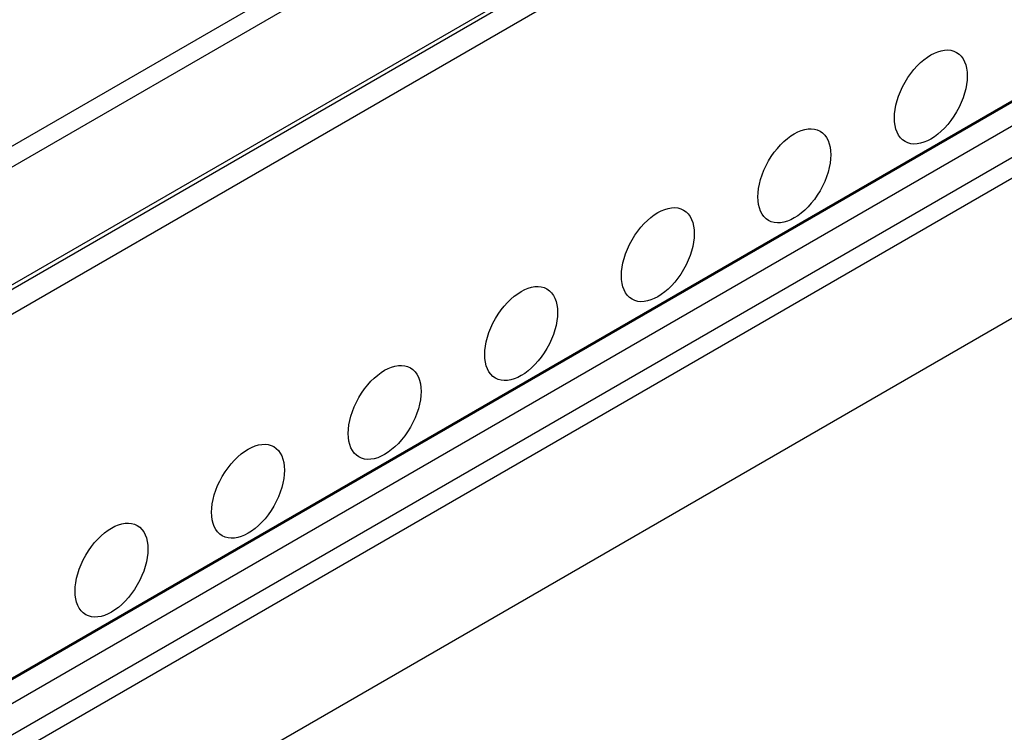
# Model space of a CAD drawing. Header units: millimetres. Extents: x 2241524 to 2686701, y -1965833 to -1461615.
# Tile 92 of 143: x 2341385 to 2341597, y -1954429 to -1954276. Entities that reach past the tile are written whole.
import ezdxf

# ---------------------------------------------------------------- set-up
doc = ezdxf.new("R2010")
doc.units = ezdxf.units.MM
doc.header["$LTSCALE"] = 100
doc.layers.add('CA_PODLAHA OBRYS', color=12, linetype='Continuous', lineweight=25)

msp = doc.modelspace()

# ---------------------------------------------------------------- linework, layer by layer
at = {"layer": 'CA_PODLAHA OBRYS'}
for p, q in [((2339311.15777, -1955529.14356), (2343184.17569, -1953293.05561)), ((2339311.94344, -1955529.59717), (2343184.17569, -1953293.96283)), ((2343188.54574, -1953296.8831), (2339320.58586, -1955530.05077)), ((2339388.54667, -1955569.28797), (2343234.01332, -1953349.10677)), ((2339388.78238, -1955569.42405), (2343234.17616, -1953349.28492)), ((2339393.26072, -1955572.00963), (2343234.17616, -1953354.45606)), ((2342017.01971, -1953941.51132), (2341269.05787, -1954373.34729)), ((2341269.05787, -1954368.81119), (2342007.59162, -1953942.41853)), ((2340892.01283, -1954713.50883), (2341841.89293, -1954165.0953)), ((2341841.89293, -1954169.63139), (2340901.44092, -1954712.60161)), ((2341307.00594, -1954508.56819), (2341856.97788, -1954191.04174)), ((2341307.00672, -1954508.56864), (2341856.97788, -1954191.04265))]:
    msp.add_line(p, q, dxfattribs=at)
for centre in [(2341581.36337, -1954292.37804), (2341551.90059, -1954309.38839), (2341522.4378, -1954326.39873), (2341492.97502, -1954343.40908), (2341463.51224, -1954360.41942), (2341434.04946, -1954377.42977), (2341404.58667, -1954394.44011)]:
    msp.add_ellipse(centre, major_axis=(5.55556, 9.6225), ratio=0.577350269, dxfattribs=at)
msp.add_open_spline([(2343254.66193, -1953740.87297), (2343254.66229, -1953745.31058), (2343254.07348, -1953749.77058), (2343249.62209, -1953767.0914), (2343241.64408, -1953780.592), (2343207.56415, -1953819.24915), (2343173.39735, -1953846.22678), (2343104.56531, -1953892.26587), (2343083.04902, -1953905.93933), (2342994.33539, -1953960.89716), (2342912.24411, -1954008.17999), (2342786.35272, -1954081.39956), (2342747.81766, -1954103.91279), (2342636.0254, -1954170.42159), (2342566.19179, -1954213.41577), (2342464.95141, -1954280.0778), (2342433.40289, -1954301.51972), (2342374.14426, -1954343.1636), (2342347.37581, -1954362.54564), (2342294.21273, -1954401.95403), (2342268.85096, -1954421.18477), (2342204.17975, -1954470.61107), (2342165.04518, -1954500.8796), (2342082.7661, -1954563.26115), (2342044.79058, -1954591.54212), (2341954.6114, -1954656.81733), (2341904.24832, -1954691.99725), (2341774.00562, -1954779.7121), (2341694.54615, -1954830.39854), (2341482.21426, -1954960.13506), (2341346.26044, -1955037.84254), (2341121.79864, -1955161.88903), (2341032.95188, -1955209.91181), (2340857.14551, -1955303.96866), (2340769.56211, -1955350.39021), (2340679.45278, -1955398.21163)], degree=3, knots=[34.314165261, 34.314165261, 34.314165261, 34.314165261, 55.644998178, 55.644998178, 116.35404601, 116.35404601, 215.116550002, 215.116550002, 256.18861802, 256.18861802, 388.553161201, 388.553161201, 449.661412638, 449.661412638, 563.447918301, 563.447918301, 617.297262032, 617.297262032, 665.142131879, 665.142131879, 711.169632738, 711.169632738, 782.510167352, 782.510167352, 847.641816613, 847.641816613, 929.767257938, 929.767257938, 1052.452364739, 1052.452364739, 1246.51843097, 1246.51843097, 1372.097643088, 1372.097643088, 1491.456414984, 1491.456414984, 1491.456414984, 1491.456414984], dxfattribs=at)

doc.saveas('drawing.dxf')
